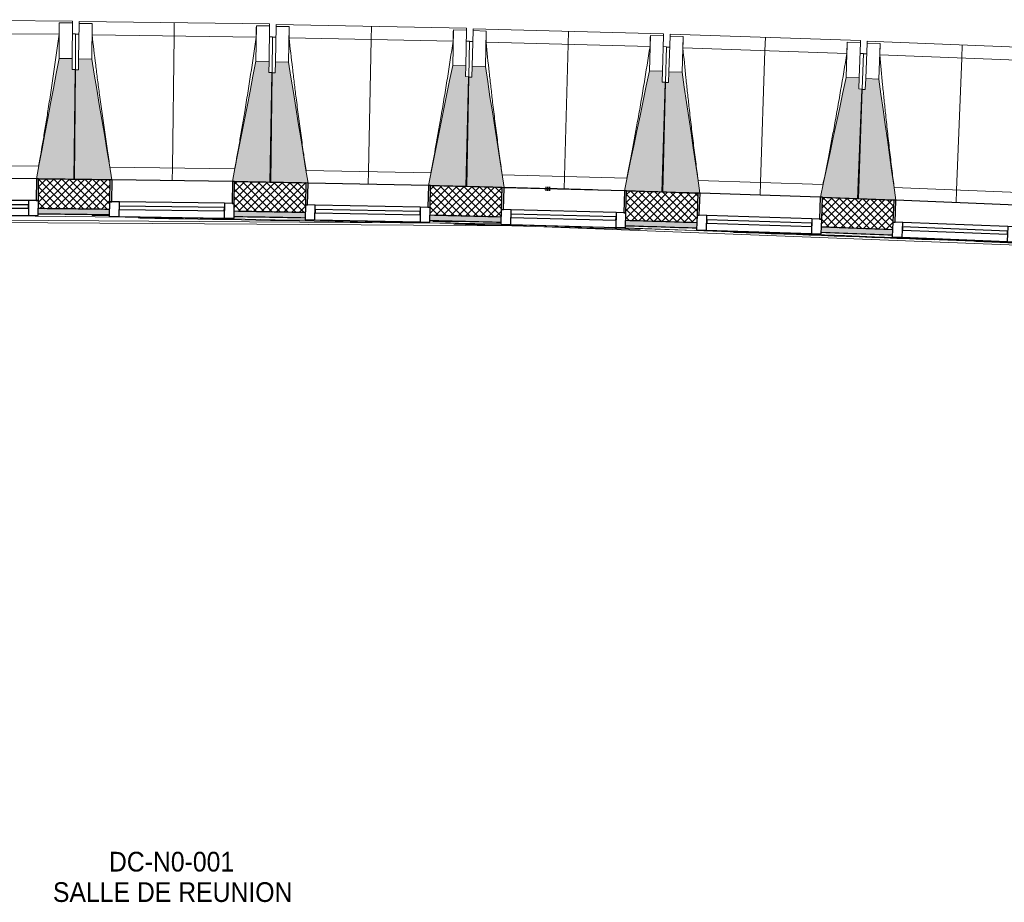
# Model space of a CAD drawing. Header units: millimetres. Extents: x -24070 to 30874, y -36590 to 4541.
# Tile 8 of 94: x -19955 to -15457, y -17409 to -13379. Entities that reach past the tile are written whole.
import ezdxf

# ---------------------------------------------------------------- set-up
doc = ezdxf.new("R2010")
doc.units = ezdxf.units.MM
doc.linetypes.add('Tiret', pattern=[2.5, 1.25, -1.25])
doc.layers.add('A-AREA', color=4, linetype='Tiret', lineweight=100, true_color=0x00ffff)
doc.layers.add('A-GLAZ', color=7, linetype='Continuous', lineweight=25, true_color=0x5c63b1)
for name, color, linetype, lineweight in [('A-AREA-IDEN', 7, 'Continuous', 30), ('A-FLOR-HRAL', 7, 'Continuous', 18), ('A-WALL', 7, 'Continuous', 25), ('A-WALL-PATT', 7, 'Continuous', 25), ('BATIEMENT', 7, 'Continuous', 18), ('BATIMENT', 7, 'Continuous', 25), ('FENETRES', 7, 'Continuous', 25), ('GEN', 7, 'Continuous', 18), ('SOLS', 7, 'Continuous', 25)]:
    doc.layers.add(name, color=color, linetype=linetype, lineweight=lineweight)
doc.styles.add('Arial', font='arial.ttf', dxfattribs={"width": 0.9, "height": 90})

# ---------------------------------------------------------------- blocks, each defined once
blk = doc.blocks.new('XXX_VIDE FENETRE - 550-377501-2021_015_1111_DCE_1_50_N0 FINI_PLB_GEN')
at = {"layer": 'A-GLAZ'}
for p, q in [((240, -120), (-240, -120)), ((-240, -120), (-240, -135)), ((240, -135), (240, -120)), ((-240, -135), (240, -135))]:
    blk.add_line(p, q, dxfattribs=at)
at = {"layer": 'FENETRES'}
for p, q in [((-285, 0), (-285, -100)), ((-275, 0), (-285, 0)), ((275, 0), (-275, 0)), ((-275, -100), (-275, 0)), ((285, 0), (275, 0)), ((275, 0), (275, -100)), ((285, -100), (285, 0)), ((-285, -100), (-275, -100)), ((-240, -100), (-285, -100)), ((-285, -100), (-285, -167.5)), ((-240, -167.5), (-240, -100)), ((240, -100), (-240, -100)), ((240, -100), (240, -167.5)), ((285, -100), (240, -100)), ((275, -100), (285, -100)), ((285, -167.5), (285, -100)), ((-285, -167.5), (-240, -167.5)), ((-240, -167.5), (240, -167.5)), ((240, -167.5), (285, -167.5))]:
    blk.add_line(p, q, dxfattribs=at)
blk = doc.blocks.new('Garde-corps - Garde-corps-505471-2021_015_1111_DCE_1_50_N0 FINI_PLB_GEN')
at = {"layer": 'A-FLOR-HRAL'}
for p, q in [((-22974.4, -14275.7), (-17756.7, -14309.4)), ((-19624.6, -14272.3), (-19545.6, -14273.3)), ((-19414.5, -14283.9), (-19342, -14284.9)), ((-18067.8, -14300.4), (-17951.9, -14303.2)), ((-17265.9, -14326.2), (-14802.9, -14420.9))]:
    blk.add_line(p, q, dxfattribs=at)
at = {"layer": 'A-FLOR-HRAL', "flags": 128}
blk.add_lwpolyline([(-23168.9, -14284.7), (-17678.6, -14320.7), (-14410.7, -14446.4)], dxfattribs=at)
at = {"layer": 'A-FLOR-HRAL'}
for radius, start, end in [(137273, 87.112212, 90.771971), (137283.1, 89.258184, 89.393671), (137269.6, 88.757072, 89.199903), (137283.1, 88.884802, 89.020289), (137283.1, 88.51142, 88.646908), (137269.6, 88.245826, 88.601253), (137283.1, 88.138038, 88.273526), (137269.6, 87.683989, 88.067454), (137283.1, 87.764656, 87.900145), (137271.2, 87.635574, 87.86658), (137269.6, 87.113668, 87.605372)]:
    blk.add_arc((-21322.9, -151541.9), radius, start, end, dxfattribs=at)
blk = doc.blocks.new('B02_ARC_rvt-1-2021_015_1111_DCE_1_50_N0 FINI_PLB_GEN')
at = {"layer": 'A-WALL-PATT', "lineweight": 18}
h = blk.add_hatch(dxfattribs=at)
h.set_pattern_fill('FP_1', color=256, style=0, pattern_type=2)
h.set_pattern_definition([(45, (0, 0), (-17.67767, 17.67767), []), (135, (0, 0), (-17.67767, -17.67767), [])])
h.paths.add_polyline_path([(-2612.4, -15514.6), (-2594.6, -15381.2), (-2906.6, -15338.2), (-2924.2, -15472), (-2712.5, -15500.8)])
h.paths.add_polyline_path([(-3489.2, -15396.8), (-3471.6, -15263), (-3794.6, -15221.1), (-3811.3, -15355), (-3493.4, -15396.3)])
h.paths.add_polyline_path([(-4376.8, -15283.5), (-4360.1, -15149.5), (-4683.3, -15109.7), (-4698.3, -15243.9), (-4380.8, -15283)])
h.paths.add_polyline_path([(-5264.3, -15176.1), (-5249.3, -15041.9), (-5572.8, -15004.2), (-5587.8, -15138.4), (-5268.1, -15175.6)])
h.paths.add_polyline_path([(-6154.1, -15074.2), (-6139.2, -14940), (-6462.9, -14904.4), (-6477, -15038.7), (-6157.7, -15073.8)])
h.paths.add_polyline_path([(-7043.8, -14978.3), (-7030.1, -14843.9), (-7353.6, -14810.5), (-7366.9, -14944.9), (-7047.2, -14977.9)])
h.paths.add_polyline_path([(-7934, -14888.1), (-7921.1, -14753.7), (-8245, -14722.4), (-8256.4, -14856.9), (-7937.2, -14887.8)])
h.paths.add_polyline_path([(-8824, -14803.8), (-8812.5, -14669.3), (-9136.9, -14640.1), (-9148.3, -14774.6), (-8826.9, -14803.6)])
h.paths.add_polyline_path([(-9716.2, -14725.2), (-9704.9, -14590.7), (-10029.3, -14563.6), (-10039.9, -14698.1), (-9718.9, -14725)])
h.paths.add_polyline_path([(-10608, -14652.5), (-10597.7, -14517.9), (-10922.2, -14492.9), (-10931.9, -14627.5), (-10610.6, -14652.3)])
h.paths.add_polyline_path([(-11500.3, -14585.6), (-11490.9, -14450.9), (-11815.5, -14428), (-11823.4, -14562.8), (-11502.7, -14585.4)])
h.paths.add_polyline_path([(-12392.2, -14524.5), (-12384.2, -14389.7), (-12709.2, -14368.9), (-12717.2, -14503.7), (-12394.2, -14524.4)])
h.paths.add_polyline_path([(-13286.1, -14469.2), (-13278.2, -14334.4), (-13603.3, -14315.7), (-13610.4, -14450.5), (-13288, -14469.1)])
h.paths.add_polyline_path([(-14179.6, -14419.7), (-14172.5, -14284.9), (-14497.7, -14268.3), (-14503.9, -14403.2), (-14181.3, -14419.6)])
h.paths.add_polyline_path([(-15073.3, -14376.1), (-15067.1, -14241.2), (-15392.5, -14226.8), (-15397.8, -14361.7), (-15074.8, -14376)])
h.paths.add_polyline_path([(-15967.3, -14338.3), (-15962, -14203.4), (-16287.4, -14191), (-16291.9, -14326), (-15968.6, -14338.2)])
h.paths.add_polyline_path([(-16861.5, -14306.3), (-16857.1, -14171.3), (-17182.6, -14161.1), (-17186.2, -14296.1), (-16862.6, -14306.2)])
h.paths.add_polyline_path([(-17755.9, -14280.1), (-17752.4, -14145.2), (-18078, -14137.1), (-18080.6, -14272.1), (-17756.8, -14280.1)])
h.paths.add_polyline_path([(-18650.5, -14259.8), (-18647.8, -14124.8), (-18973.4, -14118.9), (-18974.8, -14253.9), (-18651.1, -14259.8)])
h.paths.add_polyline_path([(-23343, -14248.6), (-23124.3, -14245.6), (-23126, -14110.6), (-23345.1, -14113.6), (-23343, -14247.7)])
h.paths.add_polyline_path([(-19545.2, -14245.3), (-19543.4, -14110.3), (-19869, -14106.5), (-19869.7, -14241.5), (-19545.6, -14245.3)])
h.paths.add_polyline_path([(-22554.3, -14239.3), (-22229.5, -14236.8), (-22230.4, -14101.8), (-22556, -14104.3), (-22554.3, -14237.9)])
h.paths.add_polyline_path([(-20439.9, -14236.6), (-20439, -14101.6), (-20764.7, -14099.9), (-20764.7, -14234.9), (-20440.2, -14236.6)])
h.paths.add_polyline_path([(-21659.5, -14234.2), (-21334.7, -14233.8), (-21334.7, -14098.8), (-21660.4, -14099.2), (-21659.5, -14233.9)])
at = {"layer": 'A-WALL-PATT', "true_color": 0xdadada}
h = blk.add_hatch(color=254, dxfattribs=at)
h.paths.add_polyline_path([(-2615.8, -15539.3), (-2612.4, -15514.6), (-2924.2, -15472), (-2927.5, -15496.8), (-2737.8, -15522.6)])
h.paths.add_polyline_path([(-3492.5, -15421.6), (-3489.2, -15396.8), (-3811.3, -15355), (-3814.4, -15379.8), (-3493.4, -15421.5)])
h.paths.add_polyline_path([(-4379.9, -15308.3), (-4376.8, -15283.5), (-4500.5, -15268.2), (-4503.4, -15293), (-4380.8, -15308.2)])
h.paths.add_polyline_path([(-4572.9, -15284.4), (-4570, -15259.6), (-4698.3, -15243.9), (-4701.1, -15268.7), (-4579.1, -15283.7)])
h.paths.add_polyline_path([(-5267, -15200.9), (-5264.3, -15176.1), (-5587.8, -15138.4), (-5590.5, -15163.2), (-5268.1, -15200.8)])
h.paths.add_polyline_path([(-6156.9, -15099.1), (-6154.1, -15074.2), (-6477, -15038.7), (-6479.6, -15063.6), (-6157.7, -15099)])
h.paths.add_polyline_path([(-7046.4, -15003.1), (-7043.8, -14978.3), (-7366.9, -14944.9), (-7369.3, -14969.7), (-7047.2, -15003)])
h.paths.add_polyline_path([(-7936.5, -14913), (-7934, -14888.1), (-8256.4, -14856.9), (-8258.5, -14881.8), (-7937.2, -14912.9)])
h.paths.add_polyline_path([(-8826.1, -14828.7), (-8824, -14803.8), (-9148.3, -14774.6), (-9150.4, -14799.5), (-8826.9, -14828.7)])
h.paths.add_polyline_path([(-9718.3, -14750.1), (-9716.2, -14725.2), (-9847.3, -14714.2), (-9849.8, -14739), (-9718.9, -14750.1)])
h.paths.add_polyline_path([(-9919.5, -14733.2), (-9917.1, -14708.3), (-10039.9, -14698.1), (-10041.8, -14723.1), (-9925.8, -14732.7)])
h.paths.add_polyline_path([(-10610, -14677.4), (-10608, -14652.5), (-10931.9, -14627.5), (-10933.7, -14652.5), (-10610.6, -14677.4)])
h.paths.add_polyline_path([(-11502.1, -14610.5), (-11500.3, -14585.6), (-11823.4, -14562.8), (-11824.9, -14587.7), (-11502.7, -14610.5)])
h.paths.add_polyline_path([(-12393.6, -14549.5), (-12392.2, -14524.5), (-12717.2, -14503.7), (-12718.6, -14528.7), (-12394.2, -14549.4)])
h.paths.add_polyline_path([(-13287.6, -14494.1), (-13286.1, -14469.2), (-13610.4, -14450.5), (-13611.7, -14475.5), (-13288, -14494.1)])
h.paths.add_polyline_path([(-14180.9, -14444.7), (-14179.6, -14419.7), (-14311.6, -14412.9), (-14313.7, -14437.8), (-14181.3, -14444.7)])
h.paths.add_polyline_path([(-14383.6, -14434.3), (-14381.6, -14409.3), (-14503.9, -14403.2), (-14505.1, -14428.2), (-14389.9, -14433.9)])
h.paths.add_polyline_path([(-15074.4, -14401), (-15073.3, -14376.1), (-15397.8, -14361.7), (-15398.8, -14386.7), (-15074.8, -14401)])
h.paths.add_polyline_path([(-15968.3, -14363.2), (-15967.3, -14338.3), (-16291.9, -14326), (-16292.7, -14351), (-15968.6, -14363.2)])
h.paths.add_polyline_path([(-16862.3, -14331.3), (-16861.5, -14306.3), (-17186.2, -14296.1), (-17186.8, -14321.1), (-16862.6, -14331.2)])
h.paths.add_polyline_path([(-17756.6, -14305.1), (-17755.9, -14280.1), (-18080.6, -14272.1), (-18081.1, -14297.1), (-17756.8, -14305.1)])
h.paths.add_polyline_path([(-18651, -14284.8), (-18650.5, -14259.8), (-18975.3, -14253.8), (-18975.6, -14278.8), (-18651.1, -14284.8)])
h.paths.add_polyline_path([(-23207.7, -14271.7), (-23124, -14270.6), (-23124.7, -14245.6), (-23208, -14246.7), (-23207.7, -14271.5)])
h.paths.add_polyline_path([(-19545.5, -14270.3), (-19545.6, -14245.3), (-19870, -14241.5), (-19869.7, -14266.5), (-19545.6, -14270.3)])
h.paths.add_polyline_path([(-22554, -14264.3), (-22229.4, -14261.8), (-22229.8, -14236.8), (-22554.3, -14239.3)])
h.paths.add_polyline_path([(-20440.1, -14261.6), (-20440.2, -14236.6), (-20764.7, -14234.9), (-20764.7, -14259.9), (-20440.2, -14261.6)])
h.paths.add_polyline_path([(-21659.4, -14259.2), (-21334.8, -14258.8), (-21334.8, -14233.8), (-21659.5, -14234.2)])
at = {"layer": 'A-AREA'}
blk.add_line((-17552.4, -14150.5), (-17530.8, -14151.1), dxfattribs=at)
at = {"layer": 'A-WALL'}
for start, end in [(89.258179, 89.393711), (88.884797, 89.02033), (88.511416, 88.646948), (88.138034, 88.273566), (87.764652, 87.900184)]:
    blk.add_arc((-21322.9, -151541.9), 137308.1, start, end, dxfattribs=at)
at = {"layer": 'BATIEMENT', "lineweight": 25}
blk.add_line((-17752.4, -14145.8), (-17752.4, -14145.2), dxfattribs=at)
for radius, start, end in [(137443.1, 89.258155, 89.39392), (137443.1, 88.884774, 89.020539), (137443.1, 88.511392, 88.647158), (137443.1, 88.138011, 88.273776), (137443.1, 87.764629, 87.900395), (137283.1, 89.258183, 89.393672), (137283.1, 88.884802, 89.020291), (137283.1, 88.51142, 88.646909), (137283.1, 88.138038, 88.273527), (137283.1, 87.764656, 87.900145)]:
    blk.add_arc((-21322.9, -151541.9), radius, start, end, dxfattribs=at)
at = {"layer": 'BATIMENT'}
blk.add_arc((-21322.9, -151541.9), 137443.1, 88.327609, 88.50726, dxfattribs=at)
at = {"layer": 'SOLS'}
for p, q in [((-19545.5, -14270.3), (-19625.1, -14269.3)), ((-17951.2, -14300.2), (-18081.1, -14297.1)), ((-16909.6, -14329.7), (-17072.6, -14324.6)), ((-16862.3, -14331.3), (-16901.4, -14330))]:
    blk.add_line(p, q, dxfattribs=at)
at = {"layer": 'BATIEMENT', "lineweight": 18}
blk.add_blockref('Garde-corps - Garde-corps-505471-2021_015_1111_DCE_1_50_N0 FINI_PLB_GEN', (0, 0), dxfattribs=at)
at = {"layer": 'FENETRES', "lineweight": 18}
for p, rotation in [((-20154, -14103.2), 359.606804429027), ((-19258.4, -14113.8), 359.2337380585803), ((-18362.9, -14130.2), 358.8606716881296), ((-17467.5, -14153.3), 358.4876053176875), ((-16572.2, -14180.6), 358.1145389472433), ((-15677.2, -14214.5), 357.7414725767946)]:
    blk.add_blockref('XXX_VIDE FENETRE - 550-377501-2021_015_1111_DCE_1_50_N0 FINI_PLB_GEN', p, dxfattribs=dict(at, rotation=rotation))
blk = doc.blocks.new('20_MUR PREFA_01 - Type 1-3119337-2021_015_1111_DCE_1_50_N0 FINI_PLB_GEN')
at = {"layer": 'GEN'}
for p, q in [((0, 722.1), (0, 661.4)), ((0, 661.4), (0, 58.5)), ((0, 0.7), (0, 58.5))]:
    blk.add_line(p, q, dxfattribs=at)
blk = doc.blocks.new('B02_DC_STR_rvt-1-2021_015_1111_DCE_1_50_N0 FINI_PLB_GEN')
at = {"layer": 'BATIMENT', "lineweight": 5, "true_color": 0x787878}
for points in [[(-19704, -14107), (-19700.6, -13606.1), (-19715.6, -13606), (-19715.6, -13556), (-19775.3, -13555.6), (-19878.9, -14105.1), (-19869, -14105.2), (-19869, -14105.9), (-19827.1, -14106.2)], [(-19543.4, -14110.7), (-19543.4, -14110), (-19533.5, -14110), (-19626, -13558.6), (-19686, -13557.8), (-19686.7, -13607.8), (-19701.7, -13607.6), (-19708.4, -14108.5), (-19544.7, -14110.7)], [(-18808.5, -14120.5), (-18801.8, -13619.7), (-18816.8, -13619.5), (-18816.1, -13569.5), (-18876.1, -13568.7), (-18983.3, -14117.5), (-18973.4, -14117.6), (-18973.4, -14118.3), (-18831.1, -14120.2)], [(-18647.8, -14125.3), (-18647.8, -14124.6), (-18638, -14124.6), (-18726.9, -13572.7), (-18786.8, -13571.5), (-18787.8, -13621.5), (-18802.8, -13621.2), (-18812.8, -14122), (-18649, -14125.2)], [(-17913, -14139.9), (-17903, -13639.1), (-17918, -13638.8), (-17917, -13588.8), (-17977, -13587.6), (-18087.8, -14135.7), (-18077.9, -14135.9), (-18077.9, -14136.6), (-18032.5, -14137.5)], [(-17742.4, -14145.9), (-17827.8, -13592.6), (-17887.8, -13591), (-17889.1, -13641), (-17904.1, -13640.6), (-17917.3, -14141.3), (-17742.4, -14145.9)], [(-17017.6, -14165), (-17004.4, -13664.3), (-17019.4, -13663.9), (-17018.1, -13613.9), (-17078.1, -13612.4), (-17192.6, -14160.4), (-17042.9, -14164.4)], [(-16857.1, -14171.9), (-16857.1, -14171.2), (-16847.3, -14171.2), (-16928.9, -13618.3), (-16988.9, -13616.3), (-16990.5, -13666.3), (-17005.5, -13665.8), (-17022, -14166.4), (-16857.3, -14171.9)], [(-16122.5, -14196.1), (-16106, -13695.4), (-16121, -13694.9), (-16119.4, -13645), (-16179.3, -13643), (-16297.3, -14189.6), (-16287.4, -14189.9), (-16287.4, -14190.6), (-16238.4, -14192.2)], [(-15962, -14203.9), (-15961.8, -14203.2), (-15952.2, -14203.2), (-16030.2, -13649.9), (-16090.2, -13647.5), (-16092.1, -13697.5), (-16107.1, -13696.9), (-16126.9, -14197.4), (-15965.9, -14203.8)]]:
    blk.add_hatch(color=8, dxfattribs=at).paths.add_polyline_path(points)
at = {"layer": 'BATIEMENT'}
for p, q in [((-19715.3, -13556), (-19775.3, -13555.6)), ((-19715.6, -13606), (-19715.3, -13556)), ((-19686, -13557.8), (-19686.7, -13607.8)), ((-19626, -13558.6), (-19686, -13557.8)), ((-18816.1, -13569.5), (-18876.1, -13568.7)), ((-18816.8, -13619.5), (-18816.1, -13569.5)), ((-18786.8, -13571.5), (-18787.8, -13621.5)), ((-18726.9, -13572.7), (-18786.8, -13571.5)), ((-19700.6, -13606.1), (-19715.6, -13606)), ((-19701.7, -13607.6), (-19708.4, -14108.5)), ((-19704, -14107), (-19700.6, -13606.1)), ((-19686.7, -13607.8), (-19701.7, -13607.6)), ((-18801.8, -13619.7), (-18816.8, -13619.5)), ((-18802.8, -13621.2), (-18812.8, -14122)), ((-18808.5, -14120.5), (-18801.8, -13619.7)), ((-18787.8, -13621.5), (-18802.8, -13621.2)), ((-17917, -13588.8), (-17977, -13587.6)), ((-17918, -13638.8), (-17917, -13588.8)), ((-17887.8, -13591), (-17889.1, -13641)), ((-17827.8, -13592.6), (-17887.8, -13591)), ((-17018.1, -13613.9), (-17078.1, -13612.4)), ((-17019.4, -13663.9), (-17018.1, -13613.9)), ((-16988.9, -13616.3), (-16990.5, -13666.3)), ((-16928.9, -13618.3), (-16988.9, -13616.3)), ((-17903, -13639.1), (-17918, -13638.8)), ((-17904.1, -13640.6), (-17917.3, -14141.3)), ((-17913, -14139.9), (-17903, -13639.1)), ((-17889.1, -13641), (-17904.1, -13640.6)), ((-17005.5, -13665.8), (-17022, -14166.4)), ((-17004.4, -13664.3), (-17019.4, -13663.9)), ((-17017.6, -14165), (-17004.4, -13664.3)), ((-16990.5, -13666.3), (-17005.5, -13665.8)), ((-16119.4, -13645), (-16179.3, -13643)), ((-16121, -13694.9), (-16119.4, -13645)), ((-16090.2, -13647.5), (-16092.1, -13697.5)), ((-16030.2, -13649.9), (-16090.2, -13647.5)), ((-16107.1, -13696.9), (-16126.9, -14197.4)), ((-16122.5, -14196.1), (-16106, -13695.4)), ((-16106, -13695.4), (-16121, -13694.9)), ((-16092.1, -13697.5), (-16107.1, -13696.9)), ((-19869.1, -14105.9), (-19704, -14107)), ((-19708.4, -14108.5), (-19543.4, -14110.7)), ((-18973.5, -14118.3), (-18808.5, -14120.5)), ((-18812.8, -14122), (-18647.8, -14125.3)), ((-18078, -14136.6), (-17913, -14139.9)), ((-17917.3, -14141.3), (-17742.4, -14145.9)), ((-17192.6, -14160.4), (-17017.6, -14165)), ((-17022, -14166.4), (-16857.1, -14171.9)), ((-16287.5, -14190.6), (-16122.5, -14196.1)), ((-16126.9, -14197.4), (-15962, -14203.9))]:
    blk.add_line(p, q, dxfattribs=at)
at = {"layer": 'BATIEMENT', "flags": 128}
for points in [[(-19775.3, -13555.6), (-19788.2, -13624.4), (-19801.2, -13693.1), (-19814.2, -13761.9), (-19827.1, -13830.7), (-19840.1, -13899.5), (-19853.1, -13968.2), (-19866.1, -14037), (-19878.9, -14105.1)], [(-19533.5, -14110.1), (-19545, -14041.8), (-19556.5, -13972.8), (-19568.1, -13903.7), (-19579.7, -13834.7), (-19591.3, -13765.7), (-19602.9, -13696.7), (-19614.4, -13627.7), (-19626, -13558.6)], [(-18876.1, -13568.7), (-18889.5, -13637.3), (-18902.9, -13706), (-18916.3, -13774.7), (-18929.8, -13843.4), (-18943.2, -13912.1), (-18956.6, -13980.8), (-18970, -14049.5), (-18983.3, -14117.5)], [(-18637.9, -14124.8), (-18649, -14056.4), (-18660.1, -13987.3), (-18671.2, -13918.2), (-18682.3, -13849.1), (-18693.5, -13780), (-18704.6, -13710.9), (-18715.7, -13641.8), (-18726.9, -13572.7)], [(-17977, -13587.6), (-17990.9, -13656.2), (-18004.7, -13724.8), (-18018.6, -13793.4), (-18032.5, -13862), (-18046.3, -13930.6), (-18060.2, -13999.2), (-18074.1, -14067.8), (-18087.8, -14135.7)], [(-17742.4, -14145.9), (-17753.1, -14076.7), (-17763.7, -14007.6), (-17774.4, -13938.4), (-17785.1, -13869.2), (-17795.8, -13800.1), (-17806.5, -13730.9), (-17817.1, -13661.7), (-17827.8, -13592.6)], [(-17078.1, -13612.4), (-17092.4, -13680.9), (-17106.7, -13749.4), (-17121, -13817.9), (-17135.3, -13886.4), (-17149.6, -13954.9), (-17164, -14023.4), (-17178.3, -14091.9), (-17192.6, -14160.4)], [(-16847.2, -14171.5), (-16857.3, -14103), (-16867.6, -14033.7), (-16877.8, -13964.5), (-16888, -13895.3), (-16898.2, -13826), (-16908.5, -13756.8), (-16918.7, -13687.5), (-16928.9, -13618.3)], [(-16179.3, -13643), (-16194.1, -13711.4), (-16208.8, -13779.8), (-16223.6, -13848.2), (-16238.4, -13916.6), (-16253.1, -13985.1), (-16267.9, -14053.5), (-16282.6, -14121.9), (-16297.3, -14189.6)], [(-15952.1, -14203.6), (-15961.8, -14135), (-15971.6, -14065.7), (-15981.3, -13996.4), (-15991.1, -13927.1), (-16000.9, -13857.8), (-16010.7, -13788.5), (-16020.4, -13719.2), (-16030.2, -13649.9)]]:
    blk.add_lwpolyline(points, dxfattribs=at)
at = {"layer": 'BATIMENT', "lineweight": 18}
for p, q in [((-19714.1, -13384.9), (-20584.1, -13378.9)), ((-19774.1, -13393.5), (-19775.3, -13555.6)), ((-19774.2, -13393.8), (-19774.1, -13393.5)), ((-19774.1, -13393.5), (-19714.1, -13393.9)), ((-19714.1, -13393.9), (-19715.3, -13556)), ((-19714.1, -13384.9), (-19714.1, -13393.9)), ((-19686, -13557.8), (-19683.8, -13395.7)), ((-19683.8, -13395.7), (-19683.7, -13386.7)), ((-19683.8, -13395.7), (-19623.8, -13396.5)), ((-18813.8, -13398.3), (-19683.7, -13386.7)), ((-19626, -13558.6), (-19623.8, -13396.5)), ((-19623.8, -13396.5), (-19623.8, -13396.8)), ((-18813.8, -13398.3), (-18813.9, -13407.4)), ((-18783.6, -13409.4), (-18783.4, -13400.4)), ((-17913.6, -13417.7), (-18783.4, -13400.4)), ((-19774.7, -13445.1), (-20524.2, -13439.9)), ((-19699.5, -13444), (-19714.5, -13443.9)), ((-19699.5, -13444), (-19700.6, -13606.1)), ((-19684.5, -13445.7), (-19699.5, -13445.5)), ((-18874.8, -13458.1), (-19624.3, -13448.1)), ((-18873.9, -13406.6), (-18876.1, -13568.7)), ((-18874, -13406.8), (-18873.9, -13406.6)), ((-18873.9, -13406.6), (-18813.9, -13407.4)), ((-18813.9, -13407.4), (-18816.1, -13569.5)), ((-18786.8, -13571.5), (-18783.6, -13409.4)), ((-18783.6, -13409.4), (-18723.6, -13410.6)), ((-18726.9, -13572.7), (-18723.6, -13410.6)), ((-18723.6, -13410.6), (-18723.6, -13410.9)), ((-17973.8, -13425.5), (-17977, -13587.6)), ((-17973.8, -13425.5), (-17913.8, -13426.7)), ((-17973.8, -13425.8), (-17973.8, -13425.5)), ((-17913.8, -13426.7), (-17917, -13588.8)), ((-17913.6, -13417.7), (-17913.8, -13426.7)), ((-17887.8, -13591), (-17883.5, -13428.9)), ((-17883.5, -13428.9), (-17883.3, -13419.9)), ((-17883.5, -13428.9), (-17823.5, -13430.5)), ((-17013.6, -13442.9), (-17883.3, -13419.9)), ((-17827.8, -13592.6), (-17823.5, -13430.5)), ((-17823.5, -13430.5), (-17823.5, -13430.8)), ((-17013.6, -13442.9), (-17013.8, -13451.9)), ((-16983.6, -13454.3), (-16983.3, -13445.3)), ((-16113.7, -13473.9), (-16983.3, -13445.3)), ((-18799.6, -13457.6), (-18814.6, -13457.4)), ((-18799.6, -13457.6), (-18801.8, -13619.7)), ((-18784.6, -13459.4), (-18799.6, -13459.1)), ((-17975.1, -13477.1), (-18724.4, -13462.2)), ((-17899.8, -13477), (-17914.8, -13476.7)), ((-17899.8, -13477), (-17903, -13639.1)), ((-17884.8, -13478.9), (-17899.8, -13478.5)), ((-17075.4, -13501.9), (-17824.7, -13482.1)), ((-17073.8, -13450.3), (-17078.1, -13612.4)), ((-17073.8, -13450.3), (-17013.8, -13451.9)), ((-17073.8, -13450.6), (-17073.8, -13450.3)), ((-17013.8, -13451.9), (-17018.1, -13613.9)), ((-16988.9, -13616.3), (-16983.6, -13454.3)), ((-16983.6, -13454.3), (-16923.6, -13456.3)), ((-16928.9, -13618.3), (-16923.6, -13456.3)), ((-16923.6, -13456.3), (-16923.6, -13456.6)), ((-16174, -13481), (-16179.3, -13643)), ((-16174, -13481), (-16114, -13482.9)), ((-16174, -13481.2), (-16174, -13481)), ((-16114, -13482.9), (-16119.4, -13645)), ((-16113.7, -13473.9), (-16114, -13482.9)), ((-16090.2, -13647.5), (-16083.8, -13485.6)), ((-16083.8, -13485.6), (-16083.4, -13476.5)), ((-16083.8, -13485.6), (-16023.8, -13487.9)), ((-15214.1, -13510.8), (-16083.4, -13476.5)), ((-16030.2, -13649.9), (-16023.8, -13487.9)), ((-16023.8, -13487.9), (-16023.8, -13488.2)), ((-17000.1, -13502.3), (-17015.1, -13501.9)), ((-17000.1, -13502.3), (-17004.4, -13664.3)), ((-16985.2, -13504.3), (-17000.2, -13503.8)), ((-16175.9, -13532.5), (-16925, -13507.9)), ((-16100.7, -13533.4), (-16115.7, -13532.9)), ((-16100.7, -13533.4), (-16106, -13695.4)), ((-16085.8, -13535.5), (-16100.7, -13534.9)), ((-15276.7, -13569), (-16025.6, -13539.5)), ((-20438.9, -14043.5), (-19868.4, -14047.4)), ((-19542.9, -14052.2), (-18972.4, -14059.8)), ((-18646.9, -14066.8), (-18076.5, -14078.1)), ((-17751.1, -14087.2), (-17180.8, -14102.2)), ((-16855.4, -14113.4), (-16285.2, -14132.2)), ((-17192.4, -14159.7), (-17742.5, -14145.2)), ((-15959.9, -14145.5), (-15389.9, -14168))]:
    blk.add_line(p, q, dxfattribs=at)
at = {"layer": 'BATIMENT', "lineweight": 18, "flags": 128}
for points in [[(-19774.7, -13445.1), (-19774.6, -13434.8), (-19774.5, -13424.5), (-19774.4, -13414.3), (-19774.3, -13404), (-19774.2, -13393.8)], [(-19623.8, -13396.8), (-19623.9, -13407.1), (-19624, -13417.3), (-19624.1, -13427.6), (-19624.2, -13437.9), (-19624.3, -13448.1)], [(-18874.8, -13458.1), (-18874.7, -13447.9), (-18874.5, -13437.6), (-18874.3, -13427.4), (-18874.1, -13417.1), (-18874, -13406.8)], [(-18723.6, -13410.9), (-18723.8, -13421.1), (-18723.9, -13431.4), (-18724.1, -13441.6), (-18724.3, -13451.9), (-18724.4, -13462.2)], [(-17975.1, -13477.1), (-17974.8, -13466.8), (-17974.6, -13456.6), (-17974.3, -13446.3), (-17974.1, -13436), (-17973.8, -13425.8)], [(-17823.5, -13430.8), (-17823.7, -13441), (-17824, -13451.3), (-17824.2, -13461.6), (-17824.4, -13471.8), (-17824.7, -13482.1)], [(-17075.4, -13501.9), (-17075.1, -13491.6), (-17074.8, -13481.3), (-17074.5, -13471.1), (-17074.2, -13460.8), (-17073.8, -13450.6)], [(-16923.6, -13456.6), (-16923.9, -13466.8), (-16924.2, -13477.1), (-16924.5, -13487.3), (-16924.8, -13497.6), (-16925, -13507.9)], [(-16175.9, -13532.5), (-16175.6, -13522.3), (-16175.2, -13512), (-16174.8, -13501.7), (-16174.4, -13491.5), (-16174, -13481.2)], [(-16023.8, -13488.2), (-16024.2, -13498.4), (-16024.5, -13508.7), (-16024.9, -13519), (-16025.3, -13529.2), (-16025.6, -13539.5)]]:
    blk.add_lwpolyline(points, dxfattribs=at)
at = {"layer": 'BATIMENT', "lineweight": 18}
for points, knots in [([(-19868.5, -14047.4), (-19861.1, -14005.8), (-19850, -13941.5), (-19835.6, -13854.3), (-19823.8, -13780.5), (-19811.5, -13701), (-19794.5, -13587.3), (-19782.5, -13502), (-19774.7, -13445.1)], [0.0183438, 0.0183438, 0.0183438, 0.0183438, 0.2222222, 0.3333333, 0.4444444, 0.5833333, 0.7222222, 1, 1, 1, 1]), ([(-19624.3, -13448.1), (-19619, -13493.8), (-19610.8, -13562.2), (-19599.4, -13653.4), (-19589.7, -13727.5), (-19578.9, -13807.3), (-19566.9, -13892.7), (-19554.8, -13974.4), (-19546.6, -14027.5), (-19542.7, -14052.2)], [0, 0, 0, 0, 0.2222222, 0.3333333, 0.4444444, 0.5833333, 0.7222222, 0.8611111, 0.9816328, 0.9816328, 0.9816328, 0.9816328]), ([(-18972.5, -14059.9), (-18964.9, -14018.3), (-18953.3, -13954.1), (-18938.4, -13867), (-18926.1, -13793.3), (-18913.3, -13713.8), (-18895.6, -13600.2), (-18883, -13515), (-18874.8, -13458.1)], [0.0183438, 0.0183438, 0.0183438, 0.0183438, 0.2222222, 0.3333333, 0.4444444, 0.5833333, 0.7222222, 1, 1, 1, 1]), ([(-18724.4, -13462.2), (-18719.4, -13507.9), (-18711.7, -13576.4), (-18700.8, -13667.6), (-18691.6, -13741.8), (-18681.4, -13821.6), (-18669.9, -13907.1), (-18658.4, -13988.9), (-18650.5, -14042.1), (-18646.8, -14066.8)], [0, 0, 0, 0, 0.2222222, 0.3333333, 0.4444444, 0.5833333, 0.7222222, 0.8611111, 0.9816328, 0.9816328, 0.9816328, 0.9816328]), ([(-18076.7, -14078.1), (-18068.7, -14036.6), (-18056.8, -13972.5), (-18041.3, -13885.5), (-18028.5, -13811.9), (-18015.1, -13732.5), (-17996.7, -13619), (-17983.6, -13533.9), (-17975.1, -13477.1)], [0.0183438, 0.0183438, 0.0183438, 0.0183438, 0.2222222, 0.3333333, 0.4444444, 0.5833333, 0.7222222, 1, 1, 1, 1]), ([(-17824.7, -13482.1), (-17820, -13527.8), (-17812.7, -13596.3), (-17802.4, -13687.7), (-17793.7, -13761.9), (-17784, -13841.8), (-17773, -13927.4), (-17762, -14009.2), (-17754.5, -14062.5), (-17751, -14087.2)], [0, 0, 0, 0, 0.2222222, 0.3333333, 0.4444444, 0.5833333, 0.7222222, 0.8611111, 0.9816328, 0.9816328, 0.9816328, 0.9816328]), ([(-17180.9, -14102.2), (-17172.7, -14060.8), (-17160.4, -13996.7), (-17144.3, -13909.9), (-17131, -13836.3), (-17117.1, -13757), (-17098, -13643.7), (-17084.3, -13558.6), (-17075.4, -13501.9)], [0.0183438, 0.0183438, 0.0183438, 0.0183438, 0.2222222, 0.3333333, 0.4444444, 0.5833333, 0.7222222, 1, 1, 1, 1]), ([(-16925, -13507.9), (-16920.7, -13553.6), (-16913.8, -13622.2), (-16904.1, -13713.6), (-16895.9, -13787.9), (-16886.7, -13867.8), (-16876.3, -13953.5), (-16865.8, -14035.4), (-16858.7, -14088.7), (-16855.3, -14113.4)], [0, 0, 0, 0, 0.2222222, 0.3333333, 0.4444444, 0.5833333, 0.7222222, 0.8611111, 0.9816328, 0.9816328, 0.9816328, 0.9816328]), ([(-16285.4, -14132.2), (-16276.9, -14090.8), (-16264.1, -14026.8), (-16247.4, -13940), (-16233.7, -13866.6), (-16219.3, -13787.4), (-16199.4, -13674.2), (-16185.2, -13589.2), (-16175.9, -13532.5)], [0.0183438, 0.0183438, 0.0183438, 0.0183438, 0.2222222, 0.3333333, 0.4444444, 0.5833333, 0.7222222, 1, 1, 1, 1]), ([(-16025.6, -13539.5), (-16021.5, -13585.3), (-16015.1, -13653.9), (-16006, -13745.3), (-15998.3, -13819.7), (-15989.6, -13899.7), (-15979.8, -13985.4), (-15969.8, -14067.4), (-15963.1, -14120.7), (-15959.8, -14145.5)], [0, 0, 0, 0, 0.2222222, 0.3333333, 0.4444444, 0.5833333, 0.7222222, 0.8611111, 0.9816328, 0.9816328, 0.9816328, 0.9816328])]:
    blk.add_open_spline(points, degree=3, knots=knots, dxfattribs=at)
at = {"layer": 'BATIMENT', "color": 5, "lineweight": 25, "true_color": 0x0000ff}
for p, rotation in [((-19258.4, -14114.5), 359.2337380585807), ((-18362.9, -14130.9), 358.8606716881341), ((-17467.5, -14153.2), 358.4876053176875), ((-16572.3, -14181.2), 358.1145389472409), ((-15677.2, -14215.2), 357.7414725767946)]:
    blk.add_blockref('20_MUR PREFA_01 - Type 1-3119337-2021_015_1111_DCE_1_50_N0 FINI_PLB_GEN', p, dxfattribs=dict(at, rotation=rotation))

msp = doc.modelspace()

# ---------------------------------------------------------------- block references
at = {"lineweight": 5}
for name in ['B02_DC_STR_rvt-1-2021_015_1111_DCE_1_50_N0 FINI_PLB_GEN', 'B02_ARC_rvt-1-2021_015_1111_DCE_1_50_N0 FINI_PLB_GEN']:
    msp.add_blockref(name, (0, 0), dxfattribs=at)

# ---------------------------------------------------------------- texts
at = {"layer": 'A-AREA-IDEN', "color": 8, "true_color": 0x808080, "char_height": 90, "attachment_point": 1, "style": 'Arial'}
for s, insert, width in [('DC-N0-001', (-19547.4, -17178.8), 681.835), ('SALLE DE REUNION', (-19803.3, -17317.7), 1298.734)]:
    msp.add_mtext(s, dxfattribs=dict(at, insert=insert, width=width))

doc.saveas('drawing.dxf')
